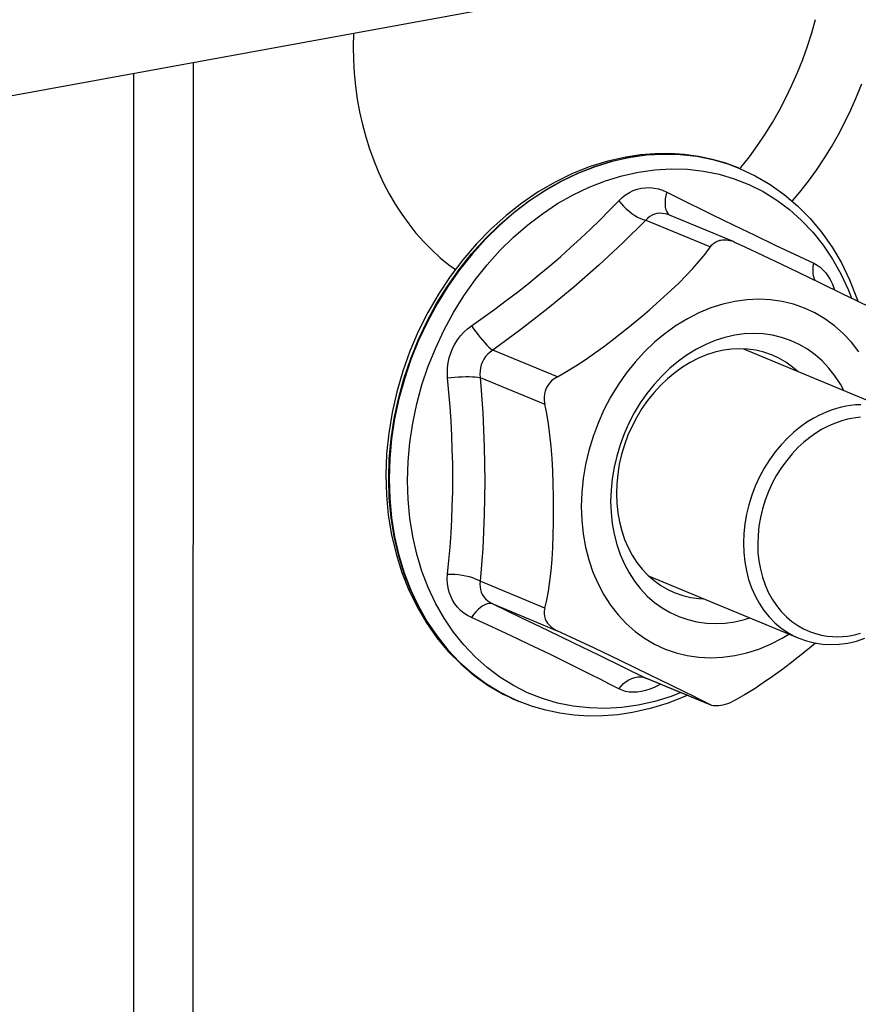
# Model space of a CAD drawing. Header units: inches. Extents: x 0 to 97.1, y 0 to 62.9.
# Tile 7 of 13: x 32.7 to 35.6, y 54.8 to 58.2. Entities that reach past the tile are written whole.
import ezdxf

# ---------------------------------------------------------------- set-up
doc = ezdxf.new("R2010")
doc.units = ezdxf.units.IN
doc.header["$LTSCALE"] = 5.342857
doc.header["$MEASUREMENT"] = 0
doc.layers.get('0').update_dxf_attribs({"linetype": 'CONTINUOUS'})

msp = doc.modelspace()

# ---------------------------------------------------------------- linework, layer by layer
at = {"color": 3, "linetype": 'Continuous'}
for p, q in [((35.3559, 58.4373), (27.9512, 57.0864)), ((35.4766, 58.1696), (35.4898, 58.2163)), ((35.4618, 58.1232), (35.4766, 58.1696)), ((35.4454, 58.0774), (35.4618, 58.1232)), ((35.4274, 58.0321), (35.4454, 58.0774)), ((33.1145, 46.7828), (33.1166, 58.0287)), ((35.4078, 57.9875), (35.4274, 58.0321)), ((35.3866, 57.9436), (35.4078, 57.9875)), ((35.364, 57.9006), (35.3866, 57.9436)), ((35.3399, 57.8584), (35.364, 57.9006)), ((35.3144, 57.8173), (35.3399, 57.8584)), ((35.2876, 57.7773), (35.3144, 57.8173)), ((35.2594, 57.7383), (35.2876, 57.7773)), ((35.23, 57.7006), (35.2594, 57.7383)), ((35.2269, 57.6969), (35.23, 57.7006))]:
    msp.add_line(p, q, dxfattribs=at)
at = {"color": 7, "linetype": 'Continuous'}
for p, q in [((33.8807, 58.1682), (33.8799, 58.123)), ((33.8799, 58.123), (33.8808, 58.0763)), ((33.3222, 58.0663), (33.32, 46.6977)), ((33.8808, 58.0763), (33.8835, 58.03)), ((33.8835, 58.03), (33.888, 57.9843)), ((33.888, 57.9843), (33.8943, 57.9391)), ((35.633, 57.9471), (35.651, 57.9923)), ((33.8943, 57.9391), (33.9022, 57.8946)), ((35.6133, 57.9024), (35.633, 57.9471)), ((33.9022, 57.8946), (33.9119, 57.8509)), ((35.5922, 57.8586), (35.6133, 57.9024)), ((33.9119, 57.8509), (33.9234, 57.808)), ((35.5696, 57.8155), (35.5922, 57.8586)), ((35.5455, 57.7734), (35.5696, 57.8155)), ((33.9234, 57.808), (33.9365, 57.766)), ((33.9365, 57.766), (33.9513, 57.7251)), ((34.8809, 57.7452), (34.8296, 57.7376)), ((34.8403, 57.7363), (34.9, 57.7447)), ((34.9016, 57.744), (34.8419, 57.7356)), ((34.932, 57.7491), (34.8809, 57.7452)), ((34.9, 57.7447), (34.9593, 57.7481)), ((34.961, 57.7475), (34.9016, 57.744)), ((34.9827, 57.7496), (34.932, 57.7491)), ((34.9593, 57.7481), (35.0181, 57.7466)), ((35.0197, 57.7459), (34.961, 57.7475)), ((35.0328, 57.7464), (34.9827, 57.7496)), ((35.0181, 57.7466), (35.076, 57.7401)), ((35.0776, 57.7395), (35.0197, 57.7459)), ((35.0822, 57.7397), (35.0328, 57.7464)), ((35.52, 57.7323), (35.5455, 57.7734)), ((33.9513, 57.7251), (33.9677, 57.6852)), ((34.7672, 57.7236), (34.7052, 57.7043)), ((34.7212, 57.7047), (34.7806, 57.7229)), ((34.7822, 57.7222), (34.7229, 57.704)), ((34.8296, 57.7376), (34.7672, 57.7236)), ((34.7806, 57.7229), (34.8403, 57.7363)), ((34.8419, 57.7356), (34.7822, 57.7222)), ((35.076, 57.7401), (35.1326, 57.7287)), ((35.1343, 57.728), (35.0776, 57.7395)), ((35.1306, 57.7294), (35.0822, 57.7397)), ((35.1779, 57.7158), (35.1306, 57.7294)), ((35.1326, 57.7287), (35.1878, 57.7124)), ((35.1894, 57.7117), (35.1343, 57.728)), ((35.224, 57.6986), (35.1779, 57.7158)), ((35.1878, 57.7124), (35.2257, 57.698)), ((35.4932, 57.6922), (35.52, 57.7323)), ((33.9677, 57.6852), (33.9857, 57.6465)), ((34.6439, 57.68), (34.5836, 57.6506)), ((34.6046, 57.6541), (34.6625, 57.6817)), ((34.6641, 57.6811), (34.6062, 57.6535)), ((34.7052, 57.7043), (34.6439, 57.68)), ((34.6625, 57.6817), (34.7212, 57.7047)), ((34.7229, 57.704), (34.6641, 57.6811)), ((34.8155, 57.6723), (34.8729, 57.6851)), ((34.8729, 57.6851), (34.9302, 57.6932)), ((34.9302, 57.6932), (34.9873, 57.6965)), ((34.9873, 57.6965), (35.0438, 57.6951)), ((35.0438, 57.6951), (35.0994, 57.6888)), ((35.0994, 57.6888), (35.1538, 57.6779)), ((35.1538, 57.6779), (35.2068, 57.6622)), ((35.2257, 57.698), (35.224, 57.6986)), ((35.2257, 57.698), (35.2798, 57.6727)), ((35.465, 57.6533), (35.4932, 57.6922)), ((33.9857, 57.6465), (34.0053, 57.6091)), ((34.5836, 57.6506), (34.5246, 57.6164)), ((34.5479, 57.622), (34.6046, 57.6541)), ((34.6062, 57.6535), (34.5496, 57.6213)), ((34.702, 57.6327), (34.7585, 57.6548)), ((34.7585, 57.6548), (34.8155, 57.6723)), ((35.2068, 57.6622), (35.2581, 57.6419)), ((35.2581, 57.6419), (35.3075, 57.6171)), ((35.2798, 57.6727), (35.3318, 57.6425)), ((35.3318, 57.6425), (35.3811, 57.6075)), ((35.4356, 57.6156), (35.465, 57.6533)), ((34.0053, 57.6091), (34.0264, 57.5729)), ((34.5246, 57.6164), (34.4673, 57.5775)), ((34.4927, 57.5856), (34.5479, 57.622)), ((34.5496, 57.6213), (34.4944, 57.5849)), ((34.5919, 57.5753), (34.6464, 57.6062)), ((34.6464, 57.6062), (34.702, 57.6327)), ((34.8163, 57.5963), (34.8287, 57.6058)), ((34.8287, 57.6058), (34.8417, 57.6139)), ((34.8417, 57.6139), (34.8553, 57.6205)), ((34.8553, 57.6205), (34.8693, 57.6255)), ((34.8693, 57.6255), (34.8837, 57.629)), ((34.8837, 57.629), (34.8983, 57.6308)), ((34.8983, 57.6308), (34.9131, 57.631)), ((34.9131, 57.631), (34.9279, 57.6296)), ((34.9279, 57.6296), (34.9426, 57.6266)), ((34.9426, 57.6266), (34.9572, 57.622)), ((34.9572, 57.622), (34.9715, 57.6157)), ((34.9715, 57.6158), (34.9687, 57.6039)), ((34.9715, 57.6157), (35.0117, 57.5958)), ((35.3075, 57.6171), (35.3546, 57.5879)), ((35.3811, 57.6075), (35.4276, 57.568)), ((35.409, 57.5839), (35.4356, 57.6156)), ((34.0264, 57.5729), (34.049, 57.5381)), ((34.4673, 57.5775), (34.4121, 57.5341)), ((34.4393, 57.545), (34.4927, 57.5856)), ((34.4944, 57.5849), (34.441, 57.5443)), ((34.5389, 57.5403), (34.5919, 57.5753)), ((34.7724, 57.552), (34.8047, 57.5853)), ((34.8047, 57.5853), (34.8163, 57.5963)), ((34.8047, 57.5853), (34.8129, 57.5755)), ((34.8129, 57.5755), (34.8217, 57.566)), ((34.9667, 57.5925), (34.9658, 57.5818)), ((34.9658, 57.5818), (34.9658, 57.5718)), ((34.9658, 57.5718), (34.9667, 57.5626)), ((34.9687, 57.6039), (34.9667, 57.5925)), ((35.0117, 57.5958), (35.1291, 57.5378)), ((35.3546, 57.5879), (35.3993, 57.5545)), ((34.049, 57.5381), (34.0731, 57.5048)), ((34.388, 57.5004), (34.4393, 57.545)), ((34.441, 57.5443), (34.3896, 57.4997)), ((34.4876, 57.5013), (34.5389, 57.5403)), ((34.7395, 57.5192), (34.7724, 57.552)), ((34.8217, 57.566), (34.8309, 57.5572)), ((34.8309, 57.5572), (34.8405, 57.5489)), ((34.8405, 57.5489), (34.8503, 57.5413)), ((34.8503, 57.5413), (34.8604, 57.5345)), ((34.9289, 57.5384), (34.9206, 57.5349)), ((34.9378, 57.5407), (34.9289, 57.5384)), ((34.947, 57.5417), (34.9378, 57.5407)), ((34.9564, 57.5415), (34.947, 57.5417)), ((34.9661, 57.54), (34.9564, 57.5415)), ((34.9759, 57.5373), (34.9661, 57.54)), ((34.9667, 57.5626), (34.9686, 57.5543)), ((34.9686, 57.5543), (34.9715, 57.5471)), ((34.9715, 57.5471), (34.9754, 57.5411)), ((34.9754, 57.5411), (34.9801, 57.5365)), ((34.9813, 57.5353), (34.9759, 57.5373)), ((35.1291, 57.5378), (35.2049, 57.5007)), ((35.3993, 57.5545), (35.4413, 57.517)), ((35.4276, 57.568), (35.471, 57.5241)), ((34.0731, 57.5048), (34.0986, 57.4729)), ((34.4121, 57.5341), (34.3592, 57.4866)), ((34.706, 57.4865), (34.7395, 57.5192)), ((34.8989, 57.5175), (34.8186, 57.4386)), ((34.8604, 57.5345), (34.8704, 57.5286)), ((34.8704, 57.5286), (34.8803, 57.5237)), ((34.8803, 57.5237), (34.8899, 57.52)), ((34.8899, 57.52), (34.8989, 57.5175)), ((34.9055, 57.5244), (34.8989, 57.5175)), ((34.8989, 57.5175), (35.1239, 57.4244)), ((34.9127, 57.5303), (34.9055, 57.5244)), ((34.9206, 57.5349), (34.9127, 57.5303)), ((34.9801, 57.5365), (34.9817, 57.5355)), ((34.9814, 57.5352), (34.9813, 57.5353)), ((35.206, 57.4423), (34.9815, 57.5352)), ((35.4413, 57.517), (35.4804, 57.4756)), ((35.471, 57.5241), (35.5111, 57.4761)), ((34.0986, 57.4729), (34.1254, 57.4427)), ((34.3592, 57.4866), (34.3089, 57.4351)), ((34.3389, 57.4522), (34.388, 57.5004)), ((34.3896, 57.4997), (34.3405, 57.4515)), ((34.4382, 57.4585), (34.4876, 57.5013)), ((34.6719, 57.4542), (34.706, 57.4865)), ((35.2049, 57.5007), (35.2782, 57.4651)), ((35.4804, 57.4756), (35.5164, 57.4306)), ((35.5111, 57.4761), (35.5475, 57.4242)), ((34.1254, 57.4427), (34.1535, 57.414)), ((34.3089, 57.4351), (34.2616, 57.38)), ((34.2924, 57.4004), (34.3389, 57.4522)), ((34.3405, 57.4515), (34.294, 57.3997)), ((34.391, 57.4121), (34.4382, 57.4585)), ((34.637, 57.4221), (34.6719, 57.4542)), ((34.8186, 57.4386), (34.7349, 57.361)), ((35.1293, 57.4313), (35.1325, 57.4345)), ((35.1325, 57.4345), (35.1359, 57.4375)), ((35.1359, 57.4375), (35.1395, 57.4402)), ((35.1395, 57.4402), (35.1434, 57.4425)), ((35.1434, 57.4425), (35.1475, 57.4446)), ((35.1475, 57.4446), (35.1518, 57.4463)), ((35.1518, 57.4463), (35.1561, 57.4476)), ((35.1561, 57.4476), (35.1605, 57.4486)), ((35.1605, 57.4486), (35.1662, 57.4494)), ((35.1662, 57.4494), (35.1723, 57.4496)), ((35.1723, 57.4496), (35.1787, 57.4493)), ((35.1787, 57.4493), (35.1852, 57.4485)), ((35.1852, 57.4485), (35.1917, 57.4471)), ((35.1917, 57.4471), (35.1982, 57.4452)), ((35.1982, 57.4452), (35.2045, 57.4429)), ((35.2045, 57.4429), (35.206, 57.4423)), ((35.206, 57.4423), (35.2106, 57.4403)), ((35.2106, 57.4403), (35.2433, 57.4249)), ((35.2782, 57.4651), (35.3491, 57.4312)), ((34.1535, 57.414), (34.1829, 57.3871)), ((34.2487, 57.3455), (34.2924, 57.4004)), ((34.3464, 57.3624), (34.391, 57.4121)), ((34.6014, 57.3904), (34.637, 57.4221)), ((35.1055, 57.3997), (35.1265, 57.428)), ((35.1265, 57.428), (35.1293, 57.4313)), ((35.2433, 57.4249), (35.3081, 57.3944)), ((35.3491, 57.4312), (35.4509, 57.3831)), ((35.5164, 57.4306), (35.5491, 57.3822)), ((35.5475, 57.4242), (35.5801, 57.3687)), ((34.1829, 57.3871), (34.2135, 57.3618)), ((34.2616, 57.38), (34.2175, 57.3215)), ((34.294, 57.3997), (34.2503, 57.3448)), ((34.5651, 57.3591), (34.6014, 57.3904)), ((35.0625, 57.3493), (35.0851, 57.3748)), ((35.0851, 57.3748), (35.1055, 57.3997)), ((35.3081, 57.3944), (35.3708, 57.3645)), ((35.4509, 57.3831), (35.4839, 57.3677)), ((35.482, 57.3551), (35.4839, 57.3677)), ((35.4839, 57.3677), (35.495, 57.3616)), ((35.5491, 57.3822), (35.5784, 57.3305)), ((35.5801, 57.3687), (35.6087, 57.3098)), ((34.208, 57.2876), (34.2487, 57.3455)), ((34.2503, 57.3448), (34.2096, 57.2869)), ((34.2135, 57.3618), (34.2356, 57.3455)), ((34.3043, 57.3096), (34.3464, 57.3624)), ((34.528, 57.3281), (34.5651, 57.3591)), ((34.7349, 57.361), (34.6478, 57.2849)), ((35.0383, 57.324), (35.0625, 57.3493)), ((35.3708, 57.3645), (35.4293, 57.3364)), ((35.4293, 57.3364), (35.508, 57.2984)), ((35.4814, 57.3427), (35.482, 57.3551)), ((35.4821, 57.3309), (35.4814, 57.3427)), ((35.495, 57.3616), (35.5056, 57.3541)), ((35.5056, 57.3541), (35.5155, 57.3452)), ((35.5155, 57.3452), (35.5248, 57.335)), ((35.5248, 57.335), (35.5333, 57.3235)), ((34.2175, 57.3215), (34.1768, 57.2601)), ((34.2652, 57.2539), (34.3043, 57.3096)), ((34.4518, 57.2674), (34.4903, 57.2976)), ((34.4903, 57.2976), (34.528, 57.3281)), ((34.9877, 57.2744), (35.0133, 57.2989)), ((35.0133, 57.2989), (35.0383, 57.324)), ((35.4841, 57.3198), (35.4821, 57.3309)), ((35.4872, 57.3096), (35.4841, 57.3198)), ((35.4879, 57.3082), (35.4872, 57.3096)), ((35.508, 57.2984), (35.5817, 57.2626)), ((35.5333, 57.3235), (35.5411, 57.3108)), ((35.5411, 57.3108), (35.5479, 57.297)), ((35.5784, 57.3305), (35.6041, 57.276)), ((35.6087, 57.3098), (35.6331, 57.248)), ((34.1705, 57.2271), (34.208, 57.2876)), ((34.2096, 57.2869), (34.1721, 57.2264)), ((34.4127, 57.2376), (34.4518, 57.2674)), ((34.6478, 57.2849), (34.5573, 57.2102)), ((34.9621, 57.2508), (34.9877, 57.2744)), ((35.5479, 57.297), (35.5538, 57.2823)), ((35.5538, 57.2823), (35.5561, 57.2751)), ((35.6041, 57.276), (35.6155, 57.2461)), ((34.1768, 57.2601), (34.1398, 57.196)), ((34.2292, 57.1958), (34.2652, 57.2539)), ((34.3731, 57.2081), (34.4127, 57.2376)), ((34.9366, 57.2279), (34.9621, 57.2508)), ((35.2086, 57.2348), (35.1666, 57.2252)), ((35.2506, 57.2405), (35.2086, 57.2348)), ((35.2922, 57.2424), (35.2506, 57.2405)), ((35.3333, 57.2405), (35.2922, 57.2424)), ((35.3737, 57.2347), (35.3333, 57.2405)), ((35.413, 57.2251), (35.3737, 57.2347)), ((35.5817, 57.2626), (35.6325, 57.2378)), ((35.6325, 57.2378), (35.6823, 57.2132)), ((35.6331, 57.248), (35.6369, 57.2356)), ((34.1398, 57.196), (34.1066, 57.1296)), ((34.1364, 57.1642), (34.1705, 57.2271)), ((34.1721, 57.2264), (34.1381, 57.1635)), ((34.1965, 57.1354), (34.2292, 57.1958)), ((34.333, 57.1791), (34.3731, 57.2081)), ((34.5573, 57.2102), (34.4633, 57.1369)), ((34.8868, 57.1848), (34.9117, 57.206)), ((34.9117, 57.206), (34.9366, 57.2279)), ((35.0839, 57.195), (35.0435, 57.1745)), ((35.125, 57.2119), (35.0839, 57.195)), ((35.1666, 57.2252), (35.125, 57.2119)), ((35.4511, 57.2118), (35.413, 57.2251)), ((35.4877, 57.1948), (35.4511, 57.2118)), ((35.5226, 57.1743), (35.4877, 57.1948)), ((34.1059, 57.0994), (34.1364, 57.1642)), ((34.1381, 57.1635), (34.1076, 57.0987)), ((34.2922, 57.1503), (34.333, 57.1791)), ((34.8366, 57.143), (34.862, 57.1639)), ((34.862, 57.1639), (34.8868, 57.1848)), ((35.0435, 57.1745), (35.0042, 57.1505)), ((35.5555, 57.1503), (35.5226, 57.1743)), ((34.1066, 57.1296), (34.0774, 57.0613)), ((34.1672, 57.073), (34.1965, 57.1354)), ((34.2538, 57.1149), (34.2655, 57.1278)), ((34.2655, 57.1278), (34.2784, 57.1396)), ((34.2784, 57.1396), (34.2922, 57.1503)), ((34.2922, 57.1503), (34.2994, 57.1396)), ((34.2994, 57.1396), (34.307, 57.129)), ((34.307, 57.129), (34.3146, 57.1189)), ((34.4633, 57.1369), (34.3659, 57.0651)), ((34.81, 57.1217), (34.8366, 57.143)), ((35.0042, 57.1505), (34.9661, 57.1233)), ((35.5863, 57.1231), (35.5555, 57.1503)), ((34.0792, 57.0328), (34.1059, 57.0994)), ((34.1076, 57.0987), (34.0808, 57.0322)), ((34.234, 57.0862), (34.2433, 57.101)), ((34.2433, 57.101), (34.2538, 57.1149)), ((34.3146, 57.1189), (34.3223, 57.1091)), ((34.3223, 57.1091), (34.3301, 57.0998)), ((34.3301, 57.0998), (34.3379, 57.091)), ((34.752, 57.0771), (34.782, 57.0998)), ((34.782, 57.0998), (34.81, 57.1217)), ((34.9295, 57.093), (34.8946, 57.0597)), ((34.9661, 57.1233), (34.9295, 57.093)), ((35.1409, 57.0983), (35.1076, 57.0846)), ((35.1745, 57.1091), (35.1409, 57.0983)), ((35.2086, 57.1169), (35.1745, 57.1091)), ((35.2415, 57.1214), (35.2086, 57.1169)), ((35.2743, 57.123), (35.2415, 57.1214)), ((35.3072, 57.1217), (35.2743, 57.123)), ((35.3398, 57.1172), (35.3072, 57.1217)), ((35.3718, 57.1096), (35.3398, 57.1172)), ((35.4029, 57.099), (35.3718, 57.1096)), ((35.4328, 57.0853), (35.4029, 57.099)), ((35.6148, 57.0927), (35.5863, 57.1231)), ((35.6407, 57.0594), (35.6148, 57.0927)), ((34.0774, 57.0613), (34.0523, 56.9914)), ((34.1415, 57.0091), (34.1672, 57.073)), ((34.2195, 57.0545), (34.2261, 57.0707)), ((34.2261, 57.0707), (34.234, 57.0862)), ((34.3379, 57.091), (34.3455, 57.083)), ((34.3455, 57.083), (34.3528, 57.0759)), ((34.3566, 57.0585), (34.3483, 57.0511)), ((34.3528, 57.0759), (34.3597, 57.0699)), ((34.3659, 57.0651), (34.3566, 57.0585)), ((34.3597, 57.0699), (34.3659, 57.0651)), ((34.5909, 56.972), (34.3659, 57.0651)), ((34.7206, 57.0542), (34.752, 57.0771)), ((34.8946, 57.0597), (34.8616, 57.0237)), ((35.0749, 57.068), (35.043, 57.0486)), ((35.1076, 57.0846), (35.0749, 57.068)), ((35.1398, 57.0579), (35.1107, 57.0486)), ((35.169, 57.0645), (35.1398, 57.0579)), ((35.1973, 57.0684), (35.169, 57.0645)), ((35.2257, 57.0699), (35.1973, 57.0684)), ((35.2541, 57.0687), (35.2257, 57.0699)), ((35.2388, 57.0693), (35.7597, 56.8539)), ((35.2822, 57.0648), (35.2541, 57.0687)), ((35.3098, 57.0583), (35.2822, 57.0648)), ((35.3366, 57.0491), (35.3098, 57.0583)), ((35.4614, 57.0687), (35.4328, 57.0853)), ((35.4882, 57.0493), (35.4614, 57.0687)), ((34.0563, 56.965), (34.0792, 57.0328)), ((34.0808, 57.0322), (34.058, 56.9643)), ((34.2107, 57.0207), (34.2144, 57.0378)), ((34.2144, 57.0378), (34.2195, 57.0545)), ((34.3297, 57.0243), (34.3258, 57.0142)), ((34.3348, 57.0339), (34.3297, 57.0243)), ((34.341, 57.0429), (34.3348, 57.0339)), ((34.3483, 57.0511), (34.341, 57.0429)), ((34.6554, 57.0102), (34.6882, 57.0317)), ((34.6882, 57.0317), (34.7206, 57.0542)), ((34.8616, 57.0237), (34.8308, 56.9852)), ((35.0122, 57.0265), (34.9825, 57.0019)), ((35.043, 57.0486), (35.0122, 57.0265)), ((35.0819, 57.0367), (35.0537, 57.0224)), ((35.1107, 57.0486), (35.0819, 57.0367)), ((35.3399, 57.0478), (35.3366, 57.0491)), ((35.3624, 57.0373), (35.3399, 57.0478)), ((35.387, 57.023), (35.3624, 57.0373)), ((35.4101, 57.0063), (35.387, 57.023)), ((35.5132, 57.0273), (35.4882, 57.0493)), ((35.5363, 57.0028), (35.5132, 57.0273)), ((34.0523, 56.9914), (34.0316, 56.9202)), ((34.1195, 56.9439), (34.1415, 57.0091)), ((34.2079, 56.9859), (34.2085, 57.0033)), ((34.2085, 57.0033), (34.2107, 57.0207)), ((34.3216, 56.9929), (34.3214, 56.9817)), ((34.3231, 57.0037), (34.3216, 56.9929)), ((34.3258, 57.0142), (34.3231, 57.0037)), ((34.5909, 56.972), (34.6231, 56.9904)), ((34.6231, 56.9904), (34.6554, 57.0102)), ((34.9825, 57.0019), (34.9543, 56.975)), ((35.0263, 57.0057), (34.9997, 56.9866)), ((35.0537, 57.0224), (35.0263, 57.0057)), ((35.427, 56.9915), (35.4101, 57.0063)), ((35.5574, 56.976), (35.5363, 57.0028)), ((34.0375, 56.8961), (34.0563, 56.965)), ((34.058, 56.9643), (34.0391, 56.8954)), ((34.2088, 56.9683), (34.2079, 56.9859)), ((34.2088, 56.9683), (34.2215, 56.9697)), ((34.2134, 56.9179), (34.2088, 56.9683)), ((34.2215, 56.9697), (34.2344, 56.9709)), ((34.2344, 56.9709), (34.2471, 56.9718)), ((34.2471, 56.9718), (34.2596, 56.9724)), ((34.2596, 56.9724), (34.2719, 56.9728)), ((34.2719, 56.9728), (34.2837, 56.9729)), ((34.2837, 56.9729), (34.2949, 56.9727)), ((34.2949, 56.9727), (34.3052, 56.9722)), ((34.3052, 56.9722), (34.3145, 56.9714)), ((34.3145, 56.9714), (34.3225, 56.9704)), ((34.3214, 56.9817), (34.3225, 56.9704)), ((34.3225, 56.9704), (34.3311, 56.8485)), ((34.3225, 56.9704), (34.5475, 56.8773)), ((34.571, 56.9579), (34.5634, 56.9499)), ((34.5802, 56.9653), (34.571, 56.9579)), ((34.5909, 56.972), (34.5802, 56.9653)), ((34.8308, 56.9852), (34.8024, 56.9445)), ((34.9543, 56.975), (34.9277, 56.9458)), ((34.9741, 56.9654), (34.9498, 56.9422)), ((34.9997, 56.9866), (34.9741, 56.9654)), ((35.5763, 56.947), (35.5574, 56.976)), ((34.0316, 56.9202), (34.0153, 56.8483)), ((34.1014, 56.8777), (34.1195, 56.9439)), ((34.5487, 56.9228), (34.5463, 56.9125)), ((34.5523, 56.9324), (34.5487, 56.9228)), ((34.5572, 56.9414), (34.5523, 56.9324)), ((34.5634, 56.9499), (34.5572, 56.9414)), ((34.8024, 56.9445), (34.7764, 56.9017)), ((34.9277, 56.9458), (34.9027, 56.9146)), ((34.9498, 56.9422), (34.9268, 56.917)), ((35.5881, 56.9248), (35.5763, 56.947)), ((34.0227, 56.8266), (34.0375, 56.8961)), ((34.0391, 56.8954), (34.0243, 56.8259)), ((34.2173, 56.868), (34.2134, 56.9179)), ((34.5463, 56.9125), (34.5452, 56.9016)), ((34.5452, 56.9016), (34.5455, 56.8898)), ((34.5455, 56.8898), (34.5475, 56.8773)), ((34.7764, 56.9017), (34.7531, 56.8572)), ((34.9027, 56.9146), (34.8797, 56.8816)), ((34.9053, 56.8901), (34.8854, 56.8616)), ((34.9268, 56.917), (34.9053, 56.8901)), ((34.0872, 56.8109), (34.1014, 56.8777)), ((34.2206, 56.8181), (34.2173, 56.868)), ((34.5541, 56.844), (34.5475, 56.8773)), ((34.7531, 56.8572), (34.7326, 56.8112)), ((34.8797, 56.8816), (34.8587, 56.8469)), ((34.8854, 56.8616), (34.8673, 56.8317)), ((35.5442, 56.8561), (35.5243, 56.8484)), ((35.5628, 56.8621), (35.5442, 56.8561)), ((35.5801, 56.8666), (35.5628, 56.8621)), ((35.596, 56.8699), (35.5801, 56.8666)), ((35.612, 56.8724), (35.596, 56.8699)), ((35.6294, 56.8742), (35.612, 56.8724)), ((35.6482, 56.875), (35.6294, 56.8742)), ((34.0153, 56.8483), (34.0035, 56.776)), ((34.0121, 56.7568), (34.0227, 56.8266)), ((34.0243, 56.8259), (34.0137, 56.7562)), ((34.2232, 56.7684), (34.2206, 56.8181)), ((34.3311, 56.8485), (34.3362, 56.7279)), ((34.5599, 56.8082), (34.5541, 56.844)), ((34.8587, 56.8469), (34.8399, 56.8108)), ((34.8673, 56.8317), (34.8511, 56.8006)), ((35.4818, 56.8274), (35.4596, 56.8137)), ((35.5035, 56.839), (35.4818, 56.8274)), ((35.5243, 56.8484), (35.5035, 56.839)), ((35.5854, 56.8202), (35.5683, 56.8147)), ((35.6012, 56.8245), (35.5854, 56.8202)), ((35.6157, 56.8274), (35.6012, 56.8245)), ((35.6304, 56.8298), (35.6157, 56.8274)), ((35.6463, 56.8313), (35.6304, 56.8298)), ((34.077, 56.7439), (34.0872, 56.8109)), ((34.565, 56.7699), (34.5599, 56.8082)), ((34.7326, 56.8112), (34.715, 56.764)), ((34.8399, 56.8108), (34.8233, 56.7736)), ((34.8511, 56.8006), (34.8368, 56.7685)), ((35.437, 56.7978), (35.4144, 56.7795)), ((35.4596, 56.8137), (35.437, 56.7978)), ((35.5111, 56.7885), (35.4907, 56.7759)), ((35.531, 56.799), (35.5111, 56.7885)), ((35.5501, 56.8077), (35.531, 56.799)), ((35.5683, 56.8147), (35.5501, 56.8077)), ((34.0035, 56.776), (33.9962, 56.7037)), ((34.0057, 56.6871), (34.0121, 56.7568)), ((34.0137, 56.7562), (34.0073, 56.6864)), ((34.2251, 56.7189), (34.2232, 56.7684)), ((34.5691, 56.7295), (34.565, 56.7699)), ((34.715, 56.764), (34.7005, 56.716)), ((34.8233, 56.7736), (34.8091, 56.7353)), ((34.8368, 56.7685), (34.8246, 56.7355)), ((35.392, 56.7588), (35.3701, 56.7358)), ((35.4144, 56.7795), (35.392, 56.7588)), ((35.47, 56.7613), (35.4493, 56.7445)), ((35.4907, 56.7759), (35.47, 56.7613)), ((34.0708, 56.6769), (34.077, 56.7439)), ((34.2263, 56.6696), (34.2251, 56.7189)), ((34.3362, 56.7279), (34.3379, 56.6088)), ((34.5724, 56.6876), (34.5691, 56.7295)), ((34.7005, 56.716), (34.6891, 56.6673)), ((34.8091, 56.7353), (34.7974, 56.6964)), ((34.8246, 56.7355), (34.8145, 56.7019)), ((35.3701, 56.7358), (35.3491, 56.7105)), ((35.4288, 56.7256), (35.4087, 56.7044)), ((35.4493, 56.7445), (35.4288, 56.7256)), ((33.9962, 56.7037), (33.9936, 56.6316)), ((34.0035, 56.6178), (34.0057, 56.6871)), ((34.0073, 56.6864), (34.0052, 56.6172)), ((34.5749, 56.6443), (34.5724, 56.6876)), ((34.7974, 56.6964), (34.7882, 56.657)), ((34.8145, 56.7019), (34.8066, 56.6679)), ((35.3293, 56.6831), (35.311, 56.654)), ((35.3491, 56.7105), (35.3293, 56.6831)), ((35.3895, 56.6813), (35.3713, 56.6562)), ((35.4087, 56.7044), (35.3895, 56.6813)), ((34.0687, 56.6103), (34.0708, 56.6769)), ((34.2267, 56.6206), (34.2263, 56.6696)), ((34.6891, 56.6673), (34.6809, 56.6183)), ((34.7882, 56.657), (34.7816, 56.6173)), ((34.8066, 56.6679), (34.8009, 56.6337)), ((35.311, 56.654), (35.2945, 56.6235)), ((35.3713, 56.6562), (35.3545, 56.6295)), ((33.9936, 56.6316), (33.9956, 56.5604)), ((34.0056, 56.5493), (34.0035, 56.6178)), ((34.0052, 56.6172), (34.0073, 56.5486)), ((34.2263, 56.5718), (34.2267, 56.6206)), ((34.5766, 56.5999), (34.5749, 56.6443)), ((34.6809, 56.6183), (34.676, 56.5693)), ((34.7816, 56.6173), (34.7777, 56.5776)), ((34.8009, 56.6337), (34.7975, 56.5995)), ((35.2945, 56.6235), (35.28, 56.5919)), ((35.3545, 56.6295), (35.3394, 56.6015)), ((34.0708, 56.5445), (34.0687, 56.6103)), ((34.3379, 56.6088), (34.3361, 56.4911)), ((34.5776, 56.5549), (34.5766, 56.5999)), ((34.7777, 56.5776), (34.7764, 56.5382)), ((34.7975, 56.5995), (34.7964, 56.5656)), ((35.28, 56.5919), (35.2676, 56.5597)), ((35.3394, 56.6015), (35.3261, 56.5726)), ((33.9956, 56.5604), (34.0022, 56.4904)), ((34.012, 56.4819), (34.0056, 56.5493)), ((34.0073, 56.5486), (34.0137, 56.4813)), ((34.0769, 56.4797), (34.0708, 56.5445)), ((34.2251, 56.5234), (34.2263, 56.5718)), ((34.5779, 56.5095), (34.5776, 56.5549)), ((34.676, 56.5693), (34.6743, 56.5206)), ((34.7964, 56.5656), (34.7976, 56.532)), ((35.2676, 56.5597), (35.2574, 56.5269)), ((35.3148, 56.543), (35.3054, 56.513)), ((35.3261, 56.5726), (35.3148, 56.543)), ((34.2231, 56.4751), (34.2251, 56.5234)), ((34.5776, 56.4644), (34.5779, 56.5095)), ((34.6743, 56.5206), (34.6759, 56.4725)), ((34.7764, 56.5382), (34.7778, 56.4993)), ((34.7976, 56.532), (34.8011, 56.499)), ((35.2574, 56.5269), (35.2494, 56.4937)), ((35.3054, 56.513), (35.2981, 56.4825)), ((34.0022, 56.4904), (34.0134, 56.4219)), ((34.0226, 56.416), (34.012, 56.4819)), ((34.0137, 56.4813), (34.0242, 56.4153)), ((34.0871, 56.4164), (34.0769, 56.4797)), ((34.2205, 56.4272), (34.2231, 56.4751)), ((34.3361, 56.4911), (34.331, 56.3748)), ((34.7778, 56.4993), (34.7819, 56.4611)), ((34.8011, 56.499), (34.8069, 56.4669)), ((35.2494, 56.4937), (35.2437, 56.4603)), ((35.2981, 56.4825), (35.2928, 56.4519)), ((34.5765, 56.4203), (34.5776, 56.4644)), ((34.6759, 56.4725), (34.6809, 56.4253)), ((34.7819, 56.4611), (34.7886, 56.4238)), ((34.8069, 56.4669), (34.8149, 56.4358)), ((35.2437, 56.4603), (35.2402, 56.4268)), ((35.2928, 56.4519), (35.2896, 56.4212)), ((34.0134, 56.4219), (34.0291, 56.3553)), ((34.0374, 56.3519), (34.0226, 56.416)), ((34.0242, 56.4153), (34.039, 56.3512)), ((34.1013, 56.3548), (34.0871, 56.4164)), ((34.2171, 56.3795), (34.2205, 56.4272)), ((34.5748, 56.3773), (34.5765, 56.4203)), ((34.6809, 56.4253), (34.689, 56.3793)), ((34.7886, 56.4238), (34.7979, 56.3878)), ((34.8149, 56.4358), (34.8251, 56.406)), ((34.8251, 56.406), (34.8375, 56.3776)), ((35.2402, 56.4268), (35.2389, 56.3935)), ((35.2896, 56.4212), (35.2885, 56.3907)), ((34.2133, 56.3323), (34.2171, 56.3795)), ((34.331, 56.3748), (34.3224, 56.26)), ((34.5723, 56.3361), (34.5748, 56.3773)), ((34.689, 56.3793), (34.7004, 56.3348)), ((34.7979, 56.3878), (34.8098, 56.3532)), ((34.8375, 56.3776), (34.8518, 56.3508)), ((35.2389, 56.3935), (35.24, 56.3606)), ((35.2885, 56.3907), (35.2895, 56.3605)), ((34.0291, 56.3553), (34.0492, 56.291)), ((34.0562, 56.2899), (34.0374, 56.3519)), ((34.039, 56.3512), (34.0579, 56.2893)), ((34.1194, 56.2952), (34.1013, 56.3548)), ((34.8098, 56.3532), (34.8241, 56.3202)), ((34.8518, 56.3508), (34.8681, 56.3258)), ((35.24, 56.3606), (35.2434, 56.3283)), ((35.2895, 56.3605), (35.2926, 56.3309)), ((34.2087, 56.2852), (34.2133, 56.3323)), ((34.569, 56.2969), (34.5723, 56.3361)), ((34.7004, 56.3348), (34.7149, 56.292)), ((34.8241, 56.3202), (34.8407, 56.2891)), ((34.8681, 56.3258), (34.8863, 56.3026)), ((35.2434, 56.3283), (35.2491, 56.297)), ((35.2926, 56.3309), (35.2978, 56.3022)), ((34.0492, 56.291), (34.0736, 56.2294)), ((34.0791, 56.2304), (34.0562, 56.2899)), ((34.0579, 56.2893), (34.0807, 56.2297)), ((34.1413, 56.238), (34.1194, 56.2952)), ((34.2077, 56.2688), (34.2087, 56.2852)), ((34.2084, 56.2529), (34.2077, 56.2688)), ((34.2087, 56.2852), (34.2214, 56.2853)), ((34.2214, 56.2853), (34.2343, 56.2847)), ((34.2343, 56.2847), (34.247, 56.2835)), ((34.247, 56.2835), (34.2595, 56.2818)), ((34.2595, 56.2818), (34.2718, 56.2794)), ((34.2718, 56.2794), (34.2836, 56.2765)), ((34.2836, 56.2765), (34.2948, 56.273)), ((34.2948, 56.273), (34.3051, 56.2691)), ((34.3051, 56.2691), (34.3144, 56.2647)), ((34.5649, 56.26), (34.569, 56.2969)), ((34.7149, 56.292), (34.7325, 56.2513)), ((34.8407, 56.2891), (34.8596, 56.2601)), ((34.8863, 56.3026), (34.9062, 56.2815)), ((34.9062, 56.2815), (34.9278, 56.2626)), ((34.9109, 56.2774), (35.4321, 56.0618)), ((35.2491, 56.297), (35.257, 56.2666)), ((35.2978, 56.3022), (35.305, 56.2744)), ((35.305, 56.2744), (35.3142, 56.2477)), ((34.167, 56.1834), (34.1413, 56.238)), ((34.2106, 56.2373), (34.2084, 56.2529)), ((34.2142, 56.2223), (34.2106, 56.2373)), ((34.3144, 56.2647), (34.3224, 56.26)), ((34.3224, 56.26), (34.3213, 56.2501)), ((34.3213, 56.2501), (34.3215, 56.2405)), ((34.3215, 56.2405), (34.323, 56.2312)), ((34.5474, 56.1669), (34.3224, 56.26)), ((34.5598, 56.2258), (34.5649, 56.26)), ((34.7325, 56.2513), (34.753, 56.2128)), ((34.8596, 56.2601), (34.8807, 56.2333)), ((34.9278, 56.2626), (34.9509, 56.2459)), ((34.9509, 56.2459), (34.9755, 56.2315)), ((35.257, 56.2666), (35.267, 56.2375)), ((35.267, 56.2375), (35.2793, 56.2097)), ((35.3142, 56.2477), (35.3254, 56.2222)), ((34.0736, 56.2294), (34.1022, 56.1708)), ((34.1058, 56.1736), (34.0791, 56.2304)), ((34.0807, 56.2297), (34.1074, 56.173)), ((34.2194, 56.2079), (34.2142, 56.2223)), ((34.226, 56.1942), (34.2194, 56.2079)), ((34.323, 56.2312), (34.3257, 56.2222)), ((34.3257, 56.2222), (34.3296, 56.2138)), ((34.3296, 56.2138), (34.3347, 56.2059)), ((34.3347, 56.2059), (34.3409, 56.1986)), ((34.554, 56.1948), (34.5598, 56.2258)), ((34.753, 56.2128), (34.7762, 56.1767)), ((34.8807, 56.2333), (34.9037, 56.2088)), ((34.9037, 56.2088), (34.9288, 56.1868)), ((34.9755, 56.2315), (34.998, 56.2211)), ((34.998, 56.2211), (35.0013, 56.2197)), ((35.0013, 56.2197), (35.0281, 56.2105)), ((35.0281, 56.2105), (35.0557, 56.204)), ((35.0557, 56.204), (35.0838, 56.2002)), ((35.0838, 56.2002), (35.0991, 56.1995)), ((35.2793, 56.2097), (35.2937, 56.1834)), ((35.3254, 56.2222), (35.3387, 56.198)), ((34.1022, 56.1708), (34.1347, 56.1155)), ((34.1362, 56.1199), (34.1058, 56.1736)), ((34.1074, 56.173), (34.1379, 56.1192)), ((34.1963, 56.1318), (34.167, 56.1834)), ((34.234, 56.1814), (34.226, 56.1942)), ((34.2433, 56.1696), (34.234, 56.1814)), ((34.2538, 56.1589), (34.2433, 56.1696)), ((34.323, 56.1686), (34.3151, 56.1616)), ((34.3309, 56.1743), (34.323, 56.1686)), ((34.3386, 56.1785), (34.3309, 56.1743)), ((34.3459, 56.1813), (34.3386, 56.1785)), ((34.3409, 56.1986), (34.3482, 56.192)), ((34.353, 56.1828), (34.3459, 56.1813)), ((34.3482, 56.192), (34.3565, 56.1862)), ((34.3596, 56.1827), (34.353, 56.1828)), ((34.3565, 56.1862), (34.3658, 56.1812)), ((34.3657, 56.1812), (34.3596, 56.1827)), ((34.3658, 56.1812), (34.4631, 56.1346)), ((34.3658, 56.1812), (34.5907, 56.0881)), ((34.5474, 56.1669), (34.5454, 56.1567)), ((34.5474, 56.1669), (34.554, 56.1948)), ((34.7762, 56.1767), (34.8022, 56.1435)), ((34.9288, 56.1868), (34.9556, 56.1675)), ((34.9556, 56.1675), (34.9841, 56.1509)), ((35.2937, 56.1834), (35.3101, 56.1588)), ((35.3387, 56.198), (35.3537, 56.1755)), ((35.3537, 56.1755), (35.3704, 56.1549)), ((34.229, 56.0833), (34.1963, 56.1318)), ((34.2654, 56.1492), (34.2538, 56.1589)), ((34.2782, 56.1408), (34.2654, 56.1492)), ((34.292, 56.1336), (34.2782, 56.1408)), ((34.2994, 56.144), (34.292, 56.1336)), ((34.333, 56.1149), (34.292, 56.1336)), ((34.3071, 56.1534), (34.2994, 56.144)), ((34.3151, 56.1616), (34.3071, 56.1534)), ((34.4631, 56.1346), (34.5571, 56.0895)), ((34.5454, 56.1567), (34.5451, 56.1471)), ((34.5451, 56.1471), (34.5461, 56.1381)), ((34.5461, 56.1381), (34.5485, 56.1297)), ((34.8022, 56.1435), (34.8307, 56.1131)), ((34.9841, 56.1509), (35.0141, 56.1372)), ((35.0141, 56.1372), (35.0452, 56.1265)), ((35.2424, 56.1271), (35.2604, 56.1328)), ((35.3101, 56.1588), (35.3283, 56.1362)), ((35.3283, 56.1362), (35.3481, 56.116)), ((35.3704, 56.1549), (35.3885, 56.1363)), ((35.3885, 56.1363), (35.4077, 56.12)), ((34.1347, 56.1155), (34.171, 56.0638)), ((34.1703, 56.0695), (34.1362, 56.1199)), ((34.1379, 56.1192), (34.1719, 56.0688)), ((34.4128, 56.078), (34.333, 56.1149)), ((34.5485, 56.1297), (34.5522, 56.1218)), ((34.5522, 56.1218), (34.557, 56.1142)), ((34.557, 56.1142), (34.5632, 56.107)), ((34.5632, 56.107), (34.5708, 56.1002)), ((34.5708, 56.1002), (34.58, 56.0938)), ((34.8307, 56.1131), (34.8615, 56.0858)), ((35.0452, 56.1265), (35.0771, 56.1189)), ((35.0771, 56.1189), (35.1097, 56.1145)), ((35.1097, 56.1145), (35.1427, 56.1131)), ((35.1427, 56.1131), (35.1755, 56.1147)), ((35.1755, 56.1147), (35.2084, 56.1193)), ((35.2084, 56.1193), (35.2424, 56.1271)), ((35.3481, 56.116), (35.369, 56.0982)), ((35.369, 56.0982), (35.3909, 56.083)), ((35.4077, 56.12), (35.4278, 56.1061)), ((35.4278, 56.1061), (35.4483, 56.0945)), ((34.2077, 56.0226), (34.1703, 56.0695)), ((34.171, 56.0638), (34.211, 56.0159)), ((34.1719, 56.0688), (34.2094, 56.022)), ((34.265, 56.0383), (34.229, 56.0833)), ((34.4518, 56.0597), (34.4128, 56.078)), ((34.5571, 56.0895), (34.6476, 56.0458)), ((34.58, 56.0938), (34.5907, 56.0881)), ((34.6554, 56.0577), (34.5907, 56.0881)), ((34.8615, 56.0858), (34.8944, 56.0619)), ((35.3734, 56.0617), (35.3973, 56.0762)), ((35.3909, 56.083), (35.4133, 56.0704)), ((35.4133, 56.0704), (35.4321, 56.0618)), ((35.4483, 56.0945), (35.4691, 56.0852)), ((35.4691, 56.0852), (35.4898, 56.078)), ((35.4898, 56.078), (35.5103, 56.0728)), ((35.5103, 56.0728), (35.5302, 56.0694)), ((35.5302, 56.0694), (35.5494, 56.0676)), ((35.5494, 56.0676), (35.5677, 56.0672)), ((35.5677, 56.0672), (35.585, 56.068)), ((35.585, 56.068), (35.6009, 56.0695)), ((35.6009, 56.0695), (35.6156, 56.0719)), ((35.6156, 56.0719), (35.6301, 56.0748)), ((35.6301, 56.0748), (35.6459, 56.0791)), ((34.3041, 55.997), (34.265, 56.0383)), ((34.4903, 56.0416), (34.4518, 56.0597)), ((34.528, 56.0236), (34.4903, 56.0416)), ((34.6476, 56.0458), (34.7347, 56.0035)), ((34.7206, 56.0268), (34.6554, 56.0577)), ((34.8944, 56.0619), (34.9293, 56.0413)), ((34.9293, 56.0413), (34.9659, 56.0243)), ((35.2919, 56.0242), (35.3331, 56.0412)), ((35.3331, 56.0412), (35.3734, 56.0617)), ((35.4321, 56.0618), (35.4587, 56.0523)), ((35.4832, 56.0393), (35.4571, 56.0178)), ((35.4587, 56.0523), (35.4862, 56.0454)), ((35.4898, 56.0449), (35.4832, 56.0393)), ((35.4862, 56.0454), (35.5145, 56.0412)), ((35.5145, 56.0412), (35.5434, 56.0397)), ((35.5434, 56.0397), (35.5727, 56.0409)), ((35.5727, 56.0409), (35.6022, 56.045)), ((35.6022, 56.045), (35.6323, 56.0519)), ((35.6323, 56.0519), (35.6621, 56.0616)), ((34.2484, 55.9796), (34.2077, 56.0226)), ((34.2094, 56.022), (34.2501, 55.9789)), ((34.211, 56.0159), (34.2544, 55.9721)), ((34.3461, 55.9595), (34.3041, 55.997)), ((34.5651, 56.0058), (34.528, 56.0236)), ((34.6014, 55.9881), (34.5651, 56.0058)), ((34.81, 55.9839), (34.7206, 56.0268)), ((34.7347, 56.0035), (34.8184, 55.9626)), ((34.9659, 56.0243), (35.004, 56.011)), ((35.004, 56.011), (35.0433, 56.0014)), ((35.0433, 56.0014), (35.0837, 55.9957)), ((35.0837, 55.9957), (35.1248, 55.9937)), ((35.1248, 55.9937), (35.1663, 55.9956)), ((35.1663, 55.9956), (35.2084, 56.0014)), ((35.2084, 56.0014), (35.2504, 56.011)), ((35.2504, 56.011), (35.2919, 56.0242)), ((35.4296, 55.9958), (35.401, 55.9734)), ((35.4571, 56.0178), (35.4296, 55.9958)), ((34.2921, 55.9406), (34.2484, 55.9796)), ((34.2501, 55.9789), (34.2938, 55.9399)), ((34.2544, 55.9721), (34.3008, 55.9326)), ((34.6369, 55.9706), (34.6014, 55.9881)), ((34.6718, 55.9532), (34.6369, 55.9706)), ((34.912, 55.9347), (34.81, 55.9839)), ((34.8184, 55.9626), (34.8986, 55.9232)), ((35.401, 55.9734), (35.371, 55.9507)), ((34.3386, 55.9058), (34.2921, 55.9406)), ((34.2938, 55.9399), (34.3403, 55.9052)), ((34.3008, 55.9326), (34.3501, 55.8978)), ((34.3908, 55.9261), (34.3461, 55.9595)), ((34.4379, 55.8969), (34.3908, 55.9261)), ((34.7059, 55.936), (34.6718, 55.9532)), ((34.7394, 55.919), (34.7059, 55.936)), ((34.8601, 55.9252), (34.8701, 55.9271)), ((34.8701, 55.9271), (34.88, 55.9274)), ((34.88, 55.9274), (34.8896, 55.9261)), ((34.8896, 55.9261), (34.8986, 55.9232)), ((34.9879, 55.8977), (34.912, 55.9347)), ((35.34, 55.9282), (35.3081, 55.906)), ((35.371, 55.9507), (35.34, 55.9282)), ((34.3877, 55.8755), (34.3386, 55.9058)), ((34.3403, 55.9052), (34.3893, 55.8748)), ((34.3501, 55.8978), (34.402, 55.8676)), ((34.4873, 55.8721), (34.4379, 55.8969)), ((34.7722, 55.9023), (34.7394, 55.919)), ((34.8044, 55.8856), (34.7722, 55.9023)), ((34.8044, 55.8856), (34.8126, 55.8952)), ((34.8126, 55.8952), (34.8214, 55.9038)), ((34.8214, 55.9038), (34.8306, 55.9111)), ((34.8306, 55.9111), (34.8401, 55.9171)), ((34.8401, 55.9171), (34.85, 55.9219)), ((34.85, 55.9219), (34.8601, 55.9252)), ((34.9014, 55.9219), (34.8986, 55.9232)), ((35.1236, 55.8301), (34.8986, 55.9232)), ((34.9015, 55.9219), (34.9014, 55.9219)), ((35.1235, 55.83), (34.9016, 55.9218)), ((34.9423, 55.8975), (34.9276, 55.8902)), ((34.9497, 55.9019), (34.9423, 55.8975)), ((35.0384, 55.8729), (34.9879, 55.8977)), ((35.3081, 55.906), (35.2757, 55.8846)), ((34.439, 55.8497), (34.3877, 55.8755)), ((34.3893, 55.8748), (34.4407, 55.849)), ((34.402, 55.8676), (34.4562, 55.8423)), ((34.5386, 55.8518), (34.4873, 55.8721)), ((34.816, 55.8804), (34.8044, 55.8856)), ((34.8283, 55.8767), (34.816, 55.8804)), ((34.8414, 55.8744), (34.8283, 55.8767)), ((34.855, 55.8735), (34.8414, 55.8744)), ((34.869, 55.8741), (34.855, 55.8735)), ((34.8834, 55.876), (34.869, 55.8741)), ((34.898, 55.8794), (34.8834, 55.876)), ((34.9127, 55.8841), (34.898, 55.8794)), ((34.9276, 55.8902), (34.9127, 55.8841)), ((34.9869, 55.8592), (34.9299, 55.8417)), ((35.0376, 55.8601), (34.9764, 55.8358)), ((35.0209, 55.8724), (34.9869, 55.8592)), ((35.0437, 55.863), (35.0376, 55.8601)), ((35.0624, 55.861), (35.0384, 55.8729)), ((35.0849, 55.8498), (35.0624, 55.861)), ((35.2431, 55.8647), (35.2103, 55.8459)), ((35.2757, 55.8846), (35.2431, 55.8647)), ((34.439, 55.8497), (34.4578, 55.8416)), ((34.4578, 55.8416), (34.4562, 55.8423)), ((34.5039, 55.8245), (34.4578, 55.8416)), ((34.5513, 55.8108), (34.5039, 55.8245)), ((34.5916, 55.8361), (34.5386, 55.8518)), ((34.646, 55.8251), (34.5916, 55.8361)), ((34.7016, 55.8189), (34.646, 55.8251)), ((34.8725, 55.8288), (34.8152, 55.8207)), ((34.9299, 55.8417), (34.8725, 55.8288)), ((34.9764, 55.8358), (34.9145, 55.8167)), ((35.1052, 55.8395), (35.0849, 55.8498)), ((35.1236, 55.8301), (35.1052, 55.8395)), ((35.1261, 55.829), (35.1236, 55.8301)), ((35.1286, 55.828), (35.1261, 55.829)), ((35.1341, 55.8267), (35.1286, 55.828)), ((35.1401, 55.8259), (35.1341, 55.8267)), ((35.1465, 55.8259), (35.1401, 55.8259)), ((35.1532, 55.8264), (35.1465, 55.8259)), ((35.1602, 55.8274), (35.1532, 55.8264)), ((35.1674, 55.829), (35.1602, 55.8274)), ((35.1752, 55.8311), (35.1674, 55.829)), ((35.1835, 55.8339), (35.1752, 55.8311)), ((35.1922, 55.8373), (35.1835, 55.8339)), ((35.2012, 55.8413), (35.1922, 55.8373)), ((35.2103, 55.8459), (35.2012, 55.8413)), ((34.5997, 55.8006), (34.5513, 55.8108)), ((34.6491, 55.7938), (34.5997, 55.8006)), ((34.6992, 55.7907), (34.6491, 55.7938)), ((34.7499, 55.7911), (34.6992, 55.7907)), ((34.7581, 55.8174), (34.7016, 55.8189)), ((34.801, 55.7951), (34.7499, 55.7911)), ((34.8152, 55.8207), (34.7581, 55.8174)), ((34.8522, 55.8027), (34.801, 55.7951)), ((34.9145, 55.8167), (34.8522, 55.8027))]:
    msp.add_line(p, q, dxfattribs=at)

doc.saveas('drawing.dxf')
